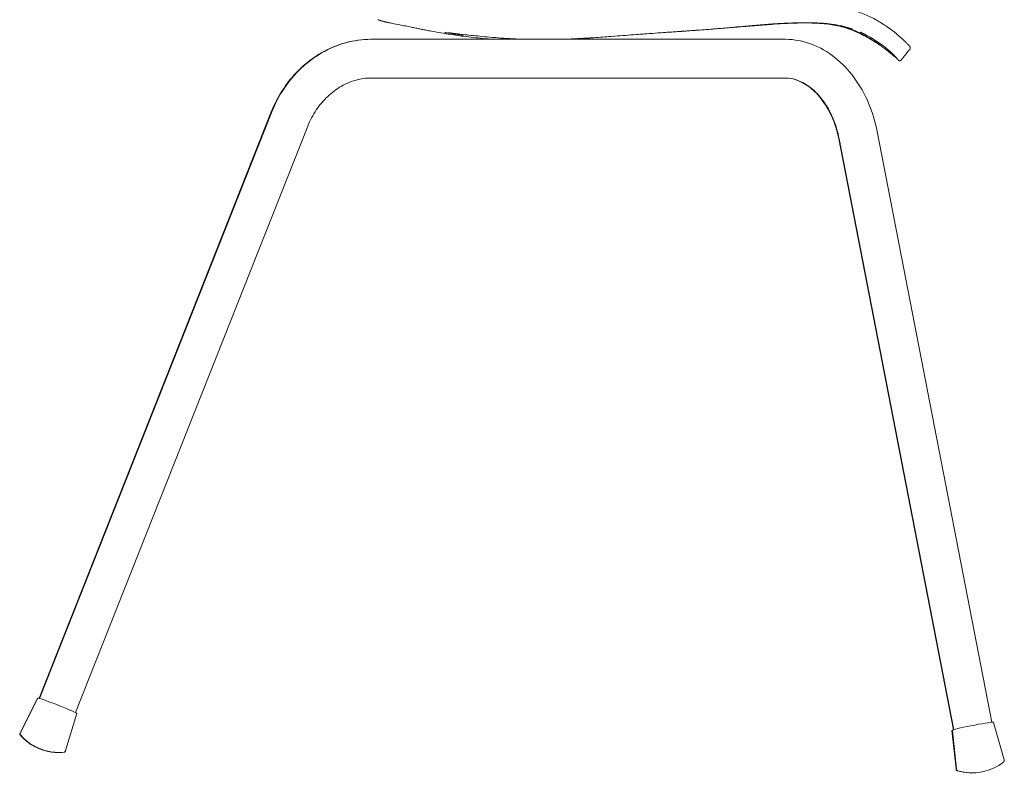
# Model space of a CAD drawing. Header units: millimetres. Extents: x -560 to 76, y -443 to 407.
# Tile 1 of 2: x -560 to 76, y -443 to 44. Entities that reach past the tile are written whole.
import ezdxf

# ---------------------------------------------------------------- set-up
doc = ezdxf.new("R2010")
doc.units = ezdxf.units.MM

msp = doc.modelspace()

# ---------------------------------------------------------------- linework, layer by layer
at = {"color": 0, "linetype": 'Continuous', "lineweight": 0}
for p, q in [((-332.92, 31.63), (-333.21, 31.63)), ((-324.92, 31.63), (-332.92, 31.63)), ((-289.44, 31.63), (-324.92, 31.63)), ((-98.7, 31.63), (-289.44, 31.63)), ((-65.87, 31.63), (-98.7, 31.63)), ((-65.32, 31.63), (-65.87, 31.63)), ((-324.92, 6.63), (-332.92, 6.63)), ((-324.92, 6.63), (-289.44, 6.63)), ((-98.7, 6.63), (-289.44, 6.63)), ((-98.7, 6.63), (-65.87, 6.63)), ((-65.32, 6.63), (-65.87, 6.63)), ((-397.39, -15.3), (-547.4, -394.13)), ((-397.1, -15.3), (-547.14, -394.21)), ((-373.86, -24.51), (-523.9, -403.41)), ((-6.06, -27.86), (68.01, -409.69)), ((-30.89, -32.62), (43.2, -414.54)), ((-30.6, -32.62), (43.47, -414.45)), ((-548.43, -394.01), (-559.66, -416.43)), ((-548.14, -394.01), (-559.37, -416.43)), ((-523.03, -403.95), (-530.2, -427.98)), ((69.04, -409.74), (75.94, -433.84)), ((-559.81, -416.81), (-559.66, -416.43)), ((-559.52, -416.81), (-559.37, -416.43)), ((42.24, -414.88), (44.85, -439.81)), ((42.53, -414.88), (45.14, -439.81)), ((-530.35, -428.36), (-530.2, -427.99)), ((76.02, -434.23), (75.94, -433.84)), ((44.93, -440.21), (44.85, -439.82)), ((45.22, -440.21), (45.14, -439.82))]:
    msp.add_line(p, q, dxfattribs=at)
at = {"color": 0, "linetype": 'Continuous', "lineweight": 0, "extrusion": (0, 0, -1)}
for centre, start, end in [((534.86, -396.42), 302.08546, 319.07338), ((534.57, -396.42), 281.12061, 319.07338), ((534.86, -396.42), 269.74661, 302.08546), ((534.57, -396.42), 264.13269, 281.12061), ((-55.26, -409.61), 231.60639, 245.0512), ((-54.97, -409.61), 272.99248, 286.43729), ((-55.26, -409.61), 245.0512, 286.43729), ((-54.97, -409.61), 269.74661, 272.99248)]:
    msp.add_arc(centre, 32.76, start, end, dxfattribs=at)
for centre, major_axis, ratio, start_param, end_param in [((-535.88, -398.98), (-12.55, 4.97), 0.03655, -0.193406, 0.199805), ((55.5, -412.32), (13.25, 2.57), 0.04826, -0.32704, -0.20018), ((-545.07, -422.21), (-14.59, 5.78), 0.03655, 0, 0.0032), ((55.5, -412.32), (-13.25, -2.57), 0.04826, -0.191605, 0.387317), ((55.5, -412.32), (-13.25, -2.57), 0.04826, -0.203168, -0.191605), ((60.25, -436.83), (-15.4, -2.99), 0.04826, 0, 0.004227)]:
    msp.add_ellipse(centre, major_axis=major_axis, ratio=ratio, start_param=start_param, end_param=end_param, dxfattribs=at)
at = {"color": 0, "linetype": 'Continuous', "lineweight": 0}
for centre, major_axis, ratio, start_param, end_param in [((-535.59, -398.98), (-12.55, 4.97), 0.03655, -0.195033, -0.0032), ((-535.59, -398.98), (12.55, -4.97), 0.03655, 0.0032, 2.946559), ((55.79, -412.32), (13.25, 2.57), 0.04826, 0.004227, 2.949988), ((-544.79, -422.21), (-14.59, 5.78), 0.03655, -0.0032, 0), ((55.79, -412.32), (-13.25, -2.57), 0.04826, -0.191605, -0.004227), ((-544.79, -422.21), (14.59, -5.78), 0.03655, 0, 0.0032), ((60.54, -436.83), (15.4, 2.99), 0.04826, 0, 0.004227), ((60.54, -436.83), (-15.4, -2.99), 0.04826, -0.004227, 0)]:
    msp.add_ellipse(centre, major_axis=major_axis, ratio=ratio, start_param=start_param, end_param=end_param, dxfattribs=at)
for points, knots in [([(-49.78, 54.14), (-48.13, 54.13), (-46.51, 54.07), (-43.14, 53.88), (-41.39, 53.73), (-38.81, 53.44), (-37.94, 53.33), (-35.71, 53.03), (-34.72, 52.91), (-32.53, 52.59), (-31.71, 52.46), (-29.06, 52), (-27.3, 51.65), (-23.94, 50.89), (-22.33, 50.47), (-19.2, 49.56), (-17.69, 49.07), (-14.77, 48), (-13.37, 47.43), (-10.69, 46.24), (-9.42, 45.61), (-6.88, 44.28), (-5.63, 43.58), (-3.13, 42.08), (-1.87, 41.27), (0.71, 39.53), (1.99, 38.61), (4.16, 36.97), (5.08, 36.24), (6.77, 34.86), (7.54, 34.2), (9.04, 32.91), (9.74, 32.27), (11.09, 31.03), (11.7, 30.45), (12.77, 29.4), (13.23, 28.94), (13.99, 28.16), (14.28, 27.85), (14.7, 27.39), (14.81, 27.27), (14.95, 27.09), (14.97, 27.07), (15.05, 26.94), (15.07, 26.9), (15.15, 26.75), (15.21, 26.6), (15.28, 26.29), (15.3, 26.19), (15.3, 26.01), (15.3, 25.94), (15.3, 25.83), (15.29, 25.79), (15.28, 25.7), (15.27, 25.64), (15.24, 25.55), (15.23, 25.51), (15.19, 25.43), (15.17, 25.39), (15.13, 25.32), (15.1, 25.28), (15.05, 25.22), (15.02, 25.18), (14.96, 25.12), (14.92, 25.09), (14.87, 25.04), (14.84, 25.02), (14.77, 24.96), (14.73, 24.93), (14.66, 24.85), (14.61, 24.81), (14.53, 24.72), (14.5, 24.68), (14.45, 24.62), (14.43, 24.59), (14.38, 24.54), (14.36, 24.51), (14.34, 24.48)], [0, 0, 0, 0, 5.194639, 5.194639, 11.094222, 11.094222, 14.204218, 14.204218, 19.373609, 19.373609, 22.56958, 22.56958, 29.926055, 29.926055, 37.386309, 37.386309, 45.343455, 45.343455, 53.75533, 53.75533, 62.704248, 62.704248, 72.819736, 72.819736, 84.478176, 84.478176, 98.565271, 98.565271, 111.465074, 111.465074, 124.963197, 124.963197, 140.428402, 140.428402, 157.937382, 157.937382, 176.399584, 176.399584, 195.749779, 195.749779, 215.82081, 215.82081, 219.688069, 219.688069, 220.683447, 220.683447, 221.935231, 221.935231, 222.500052, 222.500052, 222.805428, 222.805428, 222.971515, 222.971515, 223.15565, 223.15565, 223.287141, 223.287141, 223.419753, 223.419753, 223.550161, 223.550161, 223.68146, 223.68146, 223.812961, 223.812961, 223.94368, 223.94368, 224.206214, 224.206214, 224.532922, 224.532922, 224.731766, 224.731766, 224.839165, 224.839165, 224.951188, 224.951188, 224.951188, 224.951188]), ([(-320.59, 42.22), (-321.06, 42.31), (-321.41, 42.38), (-322.08, 42.52), (-322.36, 42.58), (-322.95, 42.72), (-323.22, 42.78), (-323.76, 42.92), (-324, 42.98), (-324.61, 43.15), (-325.33, 43.35), (-326.76, 43.78), (-327.1, 43.88), (-327.75, 44.08), (-328.04, 44.17), (-328.4, 44.27), (-328.47, 44.3), (-328.55, 44.32)], [0, 0, 0, 0, 3.201752, 3.201752, 7.131386, 7.131386, 12.786693, 12.786693, 17.055861, 17.055861, 22.248901, 22.248901, 25.666554, 25.666554, 29.071911, 29.071911, 30.000993, 30.000993, 30.000993, 30.000993]), ([(-322.35, 42.58), (-322.48, 42.61), (-322.6, 42.63), (-322.96, 42.7), (-323.17, 42.74), (-323.77, 42.86), (-324.12, 42.93), (-324.81, 43.1), (-325.12, 43.18), (-325.88, 43.41), (-326.15, 43.49), (-326.75, 43.7), (-326.82, 43.72), (-326.94, 43.77), (-326.98, 43.78), (-327.08, 43.82), (-327.14, 43.84), (-327.23, 43.87), (-327.26, 43.88), (-327.33, 43.9), (-327.37, 43.92), (-327.47, 43.95), (-327.52, 43.97), (-327.65, 44.01), (-327.71, 44.03), (-327.86, 44.09), (-327.94, 44.11), (-328.16, 44.19), (-328.27, 44.23), (-328.41, 44.28), (-328.44, 44.29), (-328.47, 44.3)], [0.417973, 0.417973, 0.417973, 0.417973, 1.638937, 1.638937, 4.68495, 4.68495, 10.847536, 10.847536, 17.277707, 17.277707, 20.674475, 20.674475, 21.064746, 21.064746, 21.271628, 21.271628, 21.485734, 21.485734, 21.593101, 21.593101, 21.717864, 21.717864, 21.940254, 21.940254, 22.239913, 22.239913, 22.742018, 22.742018, 23.715465, 23.715465, 24.038069, 24.038069, 24.038069, 24.038069]), ([(-253.5, 31.63), (-254.16, 31.67), (-254.82, 31.72), (-257.69, 31.93), (-259.98, 32.12), (-264.31, 32.54), (-266.34, 32.75), (-270.49, 33.23), (-272.62, 33.49), (-276.97, 34.07), (-279.22, 34.4), (-283.6, 35.07), (-285.76, 35.43), (-289.57, 36.09), (-291.26, 36.39), (-294.15, 36.93), (-295.39, 37.16), (-297.58, 37.58), (-298.55, 37.77), (-300.38, 38.13), (-301.24, 38.31), (-303, 38.66), (-303.87, 38.84), (-305.78, 39.22), (-306.77, 39.43), (-309.12, 39.91), (-310.43, 40.18), (-314.06, 40.92), (-316.36, 41.39), (-319.4, 41.99), (-319.99, 42.11), (-320.6, 42.22)], [74.923404, 74.923404, 74.923404, 74.923404, 77.231939, 77.231939, 84.770144, 84.770144, 91.144238, 91.144238, 97.651144, 97.651144, 104.43276, 104.43276, 110.961429, 110.961429, 116.265982, 116.265982, 120.642753, 120.642753, 124.647581, 124.647581, 128.919427, 128.919427, 134.038068, 134.038068, 140.720111, 140.720111, 150.294109, 150.294109, 167.365344, 167.365344, 171.426435, 171.426435, 171.426435, 171.426435]), ([(-73.35, 41.54), (-73.6, 41.52), (-73.87, 41.51), (-74.94, 41.43), (-75.84, 41.37), (-78.19, 41.19), (-79.22, 41.11), (-82.04, 40.87), (-82.62, 40.83), (-84.11, 40.7), (-85.06, 40.62), (-87.05, 40.45), (-88.03, 40.36), (-90.07, 40.18), (-91.14, 40.09), (-93.69, 39.86), (-95.19, 39.73), (-99.22, 39.37), (-101.73, 39.15), (-106.44, 38.74), (-108.67, 38.56), (-112.72, 38.23), (-114.61, 38.08), (-119.4, 37.71), (-122.28, 37.5), (-130.35, 36.93), (-135.54, 36.57), (-145.41, 35.89), (-150.04, 35.57), (-154.8, 35.21)], [0, 0, 0, 0, 10.00012, 10.00012, 37.831117, 37.831117, 56.136625, 56.136625, 60.134389, 60.134389, 64.568722, 64.568722, 68.016402, 68.016402, 71.464143, 71.464143, 76.197894, 76.197894, 84.2574, 84.2574, 91.876131, 91.876131, 98.753445, 98.753445, 109.555198, 109.555198, 128.982842, 128.982842, 145.377227, 145.377227, 145.377227, 145.377227]), ([(-88.92, 40.17), (-89.55, 40.12), (-90.2, 40.07), (-92.28, 39.9), (-93.74, 39.77), (-97.07, 39.49), (-98.95, 39.34), (-103.94, 38.92), (-107.05, 38.67), (-114.25, 38.1), (-118.3, 37.79), (-125.54, 37.27), (-128.76, 37.04), (-131.97, 36.82)], [90.075948, 90.075948, 90.075948, 90.075948, 92.277158, 92.277158, 96.992316, 96.992316, 102.886336, 102.886336, 112.617681, 112.617681, 125.713524, 125.713524, 136.421421, 136.421421, 136.421421, 136.421421]), ([(-76.99, 41.14), (-76.99, 41.14), (-77, 41.14), (-77.02, 41.14), (-77.05, 41.14), (-77.11, 41.13), (-77.15, 41.13), (-77.3, 41.12), (-77.42, 41.11), (-77.88, 41.07), (-78.23, 41.04), (-79.6, 40.93), (-80.85, 40.82), (-83.03, 40.65), (-84, 40.57), (-86.04, 40.41), (-87.12, 40.32), (-89.62, 40.13), (-91.04, 40.02), (-93.45, 39.83), (-94.51, 39.75), (-95.52, 39.67), (-95.58, 39.66), (-95.66, 39.65), (-95.69, 39.65), (-95.73, 39.65), (-95.74, 39.65), (-95.77, 39.65), (-95.78, 39.64), (-95.84, 39.64), (-95.88, 39.64), (-96.04, 39.62), (-96.17, 39.61), (-96.48, 39.59), (-96.68, 39.57), (-97.21, 39.53), (-97.57, 39.5), (-98.69, 39.4), (-99.47, 39.34), (-100.49, 39.26), (-100.73, 39.24), (-100.97, 39.22)], [1.852532, 1.852532, 1.852532, 1.852532, 1.980477, 1.980477, 2.160176, 2.160176, 2.385333, 2.385333, 2.907385, 2.907385, 4.47176, 4.47176, 8.600716, 8.600716, 11.588181, 11.588181, 14.834138, 14.834138, 19.137238, 19.137238, 22.393697, 22.393697, 22.590348, 22.590348, 22.708122, 22.708122, 22.777778, 22.777778, 22.851915, 22.851915, 23.074876, 23.074876, 23.564109, 23.564109, 24.200065, 24.200065, 25.31283, 25.31283, 27.689066, 27.689066, 28.407184, 28.407184, 28.407184, 28.407184]), ([(-74.87, 41.32), (-74.87, 41.32), (-74.87, 41.32), (-74.87, 41.32), (-74.88, 41.32), (-74.92, 41.31), (-74.96, 41.31), (-75.04, 41.3), (-75.09, 41.3), (-75.2, 41.29), (-75.28, 41.28), (-75.47, 41.27), (-75.59, 41.26), (-75.76, 41.24), (-75.81, 41.24), (-75.92, 41.23), (-75.98, 41.22), (-76.11, 41.21), (-76.18, 41.21), (-76.3, 41.19), (-76.37, 41.19), (-76.49, 41.18), (-76.54, 41.17), (-76.74, 41.16), (-76.87, 41.15), (-77.41, 41.1), (-77.88, 41.06), (-79.1, 40.96), (-79.87, 40.89), (-81.64, 40.75), (-82.67, 40.66), (-84.76, 40.49), (-85.84, 40.41), (-88.17, 40.23), (-89.47, 40.13), (-90.96, 40.02), (-91.25, 39.99), (-91.56, 39.97), (-91.61, 39.96), (-91.68, 39.96), (-91.7, 39.96), (-91.73, 39.95), (-91.75, 39.95), (-91.76, 39.95), (-91.76, 39.95), (-91.76, 39.95)], [0.322699, 0.322699, 0.322699, 0.322699, 0.377851, 0.377851, 0.538306, 0.538306, 0.748952, 0.748952, 0.946211, 0.946211, 1.196008, 1.196008, 1.59013, 1.59013, 1.729324, 1.729324, 1.917676, 1.917676, 2.131344, 2.131344, 2.377646, 2.377646, 2.671369, 2.671369, 3.39608, 3.39608, 5.581417, 5.581417, 8.469913, 8.469913, 11.839532, 11.839532, 15.076662, 15.076662, 18.931119, 18.931119, 19.85127, 19.85127, 20.028217, 20.028217, 20.119707, 20.119707, 20.196971, 20.196971, 20.22663, 20.22663, 20.22663, 20.22663]), ([(-77.38, 41.25), (-77.45, 41.24), (-77.53, 41.23), (-77.65, 41.22), (-77.69, 41.21), (-77.76, 41.21), (-77.79, 41.21), (-77.85, 41.2), (-77.88, 41.2), (-77.97, 41.19), (-78.03, 41.18), (-78.2, 41.17), (-78.32, 41.16), (-78.73, 41.13), (-78.97, 41.11), (-79.58, 41.06), (-79.96, 41.03), (-81.17, 40.93), (-82.07, 40.86), (-83.91, 40.71), (-84.87, 40.63), (-86, 40.54), (-86.15, 40.52), (-86.31, 40.51)], [24.546838, 24.546838, 24.546838, 24.546838, 24.77891, 24.77891, 24.979371, 24.979371, 25.14543, 25.14543, 25.440806, 25.440806, 26.182126, 26.182126, 27.304131, 27.304131, 28.254849, 28.254849, 29.773132, 29.773132, 32.644235, 32.644235, 35.634386, 35.634386, 36.120116, 36.120116, 36.120116, 36.120116]), ([(-62.27, 42.04), (-62.81, 42.01), (-63.32, 41.99), (-65.36, 41.9), (-66.83, 41.82), (-70.15, 41.61), (-71.83, 41.5), (-75.46, 41.24), (-76.69, 41.15), (-78.23, 41.03)], [0, 0, 0, 0, 10.000144, 10.000144, 40.001285, 40.001285, 64.092462, 64.092462, 74.017435, 74.017435, 74.017435, 74.017435]), ([(-57.46, 42.3), (-59.49, 42.25), (-61.52, 42.17), (-65.13, 42.01), (-66.72, 41.93), (-69.14, 41.79), (-69.96, 41.75), (-71.23, 41.67), (-71.67, 41.65), (-72.32, 41.61), (-72.52, 41.6), (-72.82, 41.58), (-72.92, 41.57), (-73.07, 41.56), (-73.13, 41.56), (-73.22, 41.55), (-73.26, 41.55), (-73.31, 41.55), (-73.32, 41.55), (-73.33, 41.55), (-73.33, 41.55), (-73.34, 41.55), (-73.34, 41.55), (-73.34, 41.55), (-73.34, 41.55), (-73.34, 41.55), (-73.32, 41.55), (-73.21, 41.55), (-73.11, 41.56), (-72.87, 41.57), (-72.74, 41.58), (-72.23, 41.61), (-71.85, 41.64), (-71.18, 41.68), (-70.89, 41.69), (-70.4, 41.72), (-70.18, 41.74), (-69.91, 41.75), (-69.84, 41.76), (-69.76, 41.76), (-69.74, 41.76), (-69.7, 41.77), (-69.66, 41.77), (-69.68, 41.77), (-69.68, 41.77), (-69.69, 41.77), (-69.69, 41.77), (-69.72, 41.76), (-69.75, 41.76), (-69.89, 41.75), (-69.99, 41.75), (-70.31, 41.73), (-70.52, 41.72), (-71.36, 41.67), (-71.98, 41.63), (-72.87, 41.57), (-73.13, 41.55), (-73.39, 41.54)], [0, 0, 0, 0, 6.405384, 6.405384, 11.289016, 11.289016, 13.788152, 13.788152, 15.137035, 15.137035, 15.737875, 15.737875, 16.045654, 16.045654, 16.207546, 16.207546, 16.329028, 16.329028, 16.351425, 16.351425, 16.361463, 16.361463, 16.366554, 16.366554, 16.369274, 16.369274, 16.39987, 16.39987, 16.722511, 16.722511, 17.116315, 17.116315, 18.297842, 18.297842, 19.18413, 19.18413, 19.84937, 19.84937, 20.079336, 20.079336, 20.146683, 20.146683, 20.231591, 20.231591, 20.241819, 20.241819, 20.262289, 20.262289, 20.344079, 20.344079, 20.665857, 20.665857, 21.300124, 21.300124, 23.202514, 23.202514, 23.990487, 23.990487, 23.990487, 23.990487]), ([(-49.77, 42.21), (-51.03, 42.23), (-52.3, 42.24), (-54.27, 42.23), (-54.98, 42.23), (-56.2, 42.21), (-56.73, 42.2), (-57.42, 42.19), (-57.61, 42.18), (-57.92, 42.17), (-58.11, 42.17), (-58.5, 42.16), (-58.69, 42.15), (-59.43, 42.13), (-60, 42.11), (-60.8, 42.08), (-61.04, 42.08), (-61.39, 42.06), (-61.51, 42.06), (-61.69, 42.05), (-61.75, 42.05), (-62, 42.04), (-62.18, 42.03), (-62.92, 42), (-63.47, 41.98), (-64.4, 41.94), (-64.77, 41.92), (-65.15, 41.91)], [0, 0, 0, 0, 4.069802, 4.069802, 6.30773, 6.30773, 7.987154, 7.987154, 8.607628, 8.607628, 9.294964, 9.294964, 9.88646, 9.88646, 11.661184, 11.661184, 12.395717, 12.395717, 12.769379, 12.769379, 12.959127, 12.959127, 13.528374, 13.528374, 15.236236, 15.236236, 16.388166, 16.388166, 16.388166, 16.388166]), ([(-37.51, 41.64), (-37.51, 41.64), (-37.51, 41.64), (-37.51, 41.64), (-37.51, 41.64), (-37.51, 41.65), (-37.52, 41.65), (-37.53, 41.65), (-37.54, 41.65), (-37.58, 41.65), (-37.6, 41.65), (-37.71, 41.67), (-37.79, 41.68), (-38.13, 41.71), (-38.38, 41.74), (-39.42, 41.84), (-40.23, 41.91), (-42.57, 42.09), (-44.15, 42.18), (-47.77, 42.32), (-49.82, 42.36), (-51.89, 42.37)], [0.085871, 0.085871, 0.085871, 0.085871, 0.086288, 0.086288, 0.088651, 0.088651, 0.107483, 0.107483, 0.144637, 0.144637, 0.256058, 0.256058, 0.590277, 0.590277, 1.592971, 1.592971, 4.603015, 4.603015, 10.129114, 10.129114, 16.949205, 16.949205, 16.949205, 16.949205]), ([(-43.06, 41.93), (-43.07, 41.93), (-43.08, 41.93), (-43.11, 41.93), (-43.14, 41.93), (-43.26, 41.94), (-43.36, 41.95), (-43.72, 41.97), (-44, 41.99), (-44.4, 42.01), (-44.51, 42.02), (-44.63, 42.03)], [0.058661, 0.058661, 0.058661, 0.058661, 0.084362, 0.084362, 0.192392, 0.192392, 0.516467, 0.516467, 1.488694, 1.488694, 1.901454, 1.901454, 1.901454, 1.901454]), ([(7.15, 18.76), (6.6, 19.25), (6.09, 19.68), (5.22, 20.44), (4.84, 20.75), (4.16, 21.33), (3.86, 21.58), (3.25, 22.09), (2.96, 22.33), (2.31, 22.86), (1.99, 23.12), (1.19, 23.76), (0.74, 24.12), (-0.61, 25.16), (-1.52, 25.85), (-3.88, 27.56), (-5.41, 28.62), (-8.52, 30.61), (-9.91, 31.47), (-12.85, 33.15), (-14.38, 33.98), (-17.82, 35.7), (-19.74, 36.56), (-23.73, 38.16), (-25.79, 38.86), (-29.56, 39.93), (-31.26, 40.32), (-34.49, 40.95), (-36.02, 41.19), (-39.38, 41.63), (-41.17, 41.8), (-42.97, 41.92)], [0.149834, 0.149834, 0.149834, 0.149834, 2.759025, 2.759025, 5.464136, 5.464136, 8.56555, 8.56555, 12.742857, 12.742857, 18.866832, 18.866832, 28.731584, 28.731584, 48.320018, 48.320018, 73.080555, 73.080555, 89.429469, 89.429469, 104.482656, 104.482656, 121.798783, 121.798783, 141.181874, 141.181874, 158.841811, 158.841811, 176.491071, 176.491071, 199.148779, 199.148779, 199.148779, 199.148779]), ([(-3.92, 27.7), (-3.92, 27.7), (-3.96, 27.73), (-4.12, 27.84), (-4.3, 27.97), (-4.83, 28.35), (-5.22, 28.62), (-6.23, 29.32), (-6.89, 29.77), (-8.48, 30.82), (-9.44, 31.43), (-11.61, 32.75), (-12.84, 33.46), (-15.69, 35.01), (-17.31, 35.82), (-20.59, 37.32), (-22.2, 37.96), (-24.76, 38.89), (-25.77, 39.22), (-27.75, 39.8), (-28.7, 40.05), (-30.63, 40.52), (-31.58, 40.72), (-33.38, 41.07), (-34.22, 41.2), (-35.85, 41.45), (-36.6, 41.54), (-37.27, 41.62)], [362.657622, 362.657622, 362.657622, 362.657622, 365.89863, 365.89863, 372.040105, 372.040105, 380.46653, 380.46653, 391.08677, 391.08677, 402.979768, 402.979768, 415.634322, 415.634322, 430.720747, 430.720747, 447.499804, 447.499804, 460.866499, 460.866499, 475.384523, 475.384523, 492.879242, 492.879242, 512.310423, 512.310423, 534.704533, 534.704533, 534.704533, 534.704533]), ([(-21.95, 38.33), (-21.95, 38.33), (-21.95, 38.33), (-21.95, 38.33), (-22.01, 38.35), (-22.08, 38.37), (-22.12, 38.38), (-22.27, 38.43), (-22.39, 38.47), (-22.87, 38.63), (-23.26, 38.75), (-24.72, 39.19), (-25.87, 39.51), (-27.46, 39.91), (-27.82, 40.01), (-28.33, 40.13), (-28.47, 40.16), (-28.73, 40.22), (-28.83, 40.25), (-28.97, 40.28), (-28.98, 40.28), (-28.99, 40.28), (-29, 40.28), (-29.01, 40.29), (-29.01, 40.29), (-29.02, 40.29), (-29.02, 40.29), (-29.02, 40.29)], [0.573165, 0.573165, 0.573165, 0.573165, 0.573695, 0.573695, 0.823186, 0.823186, 1.057888, 1.057888, 1.762035, 1.762035, 3.874774, 3.874774, 9.587201, 9.587201, 11.229998, 11.229998, 11.82871, 11.82871, 12.278589, 12.278589, 12.304933, 12.304933, 12.31968, 12.31968, 12.335843, 12.335843, 12.347581, 12.347581, 12.347581, 12.347581]), ([(-273.43, 34.25), (-273.43, 34.25), (-273.43, 34.25), (-273.43, 34.25), (-273.44, 34.25), (-273.48, 34.25), (-273.52, 34.26), (-273.62, 34.27), (-273.66, 34.28), (-273.86, 34.3), (-274.02, 34.32), (-274.62, 34.4), (-275.08, 34.46), (-276.74, 34.68), (-277.93, 34.85), (-280.54, 35.24), (-281.93, 35.47), (-283.53, 35.76), (-283.97, 35.84), (-284.52, 35.95), (-284.64, 35.98), (-284.81, 36.02), (-284.84, 36.03), (-284.9, 36.04), (-284.91, 36.04), (-284.96, 36.05), (-284.99, 36.06), (-285.03, 36.07), (-285.05, 36.07), (-285.08, 36.08), (-285.09, 36.08), (-285.11, 36.09), (-285.12, 36.09), (-285.15, 36.09), (-285.16, 36.1), (-285.19, 36.1), (-285.2, 36.11), (-285.21, 36.11), (-285.21, 36.11), (-285.21, 36.11)], [5.729721, 5.729721, 5.729721, 5.729721, 5.746042, 5.746042, 5.790634, 5.790634, 5.971275, 5.971275, 6.146919, 6.146919, 6.674131, 6.674131, 8.185788, 8.185788, 12.058043, 12.058043, 17.105617, 17.105617, 18.918317, 18.918317, 19.432054, 19.432054, 19.550168, 19.550168, 19.611227, 19.611227, 19.700275, 19.700275, 19.744543, 19.744543, 19.788855, 19.788855, 19.83302, 19.83302, 19.921889, 19.921889, 20.099404, 20.099404, 20.18786, 20.18786, 20.18786, 20.18786]), ([(-231.48, 31.63), (-236.78, 31.74), (-242.07, 31.98), (-252.05, 32.64), (-256.75, 33.04), (-263.25, 33.69), (-265.08, 33.88), (-268.66, 34.25), (-270.44, 34.42), (-274.31, 34.84), (-276.44, 35.1), (-279.53, 35.47), (-280.64, 35.61), (-281.93, 35.76), (-282.27, 35.8), (-282.64, 35.83), (-282.73, 35.84), (-282.82, 35.85), (-282.83, 35.85), (-282.83, 35.85)], [76.818044, 76.818044, 76.818044, 76.818044, 92.712857, 92.712857, 106.91134, 106.91134, 112.57675, 112.57675, 118.217986, 118.217986, 124.653381, 124.653381, 128.560035, 128.560035, 130.089508, 130.089508, 130.643845, 130.643845, 130.953088, 130.953088, 130.953088, 130.953088]), ([(-154.81, 35.21), (-154.81, 35.21), (-154.81, 35.21), (-154.82, 35.21), (-154.83, 35.21), (-154.85, 35.21), (-154.87, 35.21), (-154.95, 35.2), (-155, 35.2), (-155.23, 35.18), (-155.4, 35.17), (-156.08, 35.12), (-156.59, 35.08), (-158.62, 34.93), (-160.15, 34.81), (-166.25, 34.34), (-170.83, 33.99), (-186.2, 32.86), (-197, 32.16), (-209.99, 31.73), (-212.17, 31.67), (-214.34, 31.63)], [0.018978, 0.018978, 0.018978, 0.018978, 0.021599, 0.021599, 0.04053, 0.04053, 0.097278, 0.097278, 0.267463, 0.267463, 0.77795, 0.77795, 2.30934, 2.30934, 6.903452, 6.903452, 20.685764, 20.685764, 53.145676, 53.145676, 59.677718, 59.677718, 59.677718, 59.677718]), ([(-176.4, 33.58), (-180.14, 33.29), (-183.89, 33.01), (-189.42, 32.62), (-191.21, 32.49), (-193.89, 32.32), (-194.78, 32.26), (-196.12, 32.18), (-196.57, 32.15), (-197.24, 32.11), (-197.46, 32.09), (-197.8, 32.07), (-197.91, 32.07), (-198.08, 32.06), (-198.13, 32.05), (-198.22, 32.05), (-198.24, 32.05), (-198.29, 32.05), (-198.3, 32.04), (-198.32, 32.04), (-198.33, 32.04), (-198.34, 32.04), (-198.34, 32.04), (-198.35, 32.04), (-198.35, 32.04), (-198.35, 32.04), (-198.35, 32.04), (-198.35, 32.04)], [124.653987, 124.653987, 124.653987, 124.653987, 135.934457, 135.934457, 141.31456, 141.31456, 144.005093, 144.005093, 145.350911, 145.350911, 146.024312, 146.024312, 146.361442, 146.361442, 146.530391, 146.530391, 146.615211, 146.615211, 146.657927, 146.657927, 146.679543, 146.679543, 146.690549, 146.690549, 146.69618, 146.69618, 146.701973, 146.701973, 146.701973, 146.701973]), ([(-131.96, 36.82), (-131.96, 36.82), (-131.97, 36.82), (-131.98, 36.81), (-131.99, 36.81), (-132.01, 36.81), (-132.03, 36.81), (-132.1, 36.81), (-132.14, 36.8), (-132.33, 36.79), (-132.47, 36.78), (-133.04, 36.74), (-133.47, 36.71), (-135.17, 36.59), (-136.45, 36.5), (-140.33, 36.24), (-142.93, 36.06), (-145.6, 35.88), (-145.67, 35.87), (-145.74, 35.87)], [0, 0, 0, 0, 0.01714, 0.01714, 0.04223, 0.04223, 0.099379, 0.099379, 0.242138, 0.242138, 0.670131, 0.670131, 1.953365, 1.953365, 5.802298, 5.802298, 13.624323, 13.624323, 13.828648, 13.828648, 13.828648, 13.828648]), ([(9.69, 18.55), (9.67, 18.52), (9.65, 18.5), (9.61, 18.45), (9.59, 18.43), (9.55, 18.38), (9.53, 18.35), (9.49, 18.3), (9.46, 18.27), (9.4, 18.19), (9.36, 18.16), (9.27, 18.06), (9.22, 18.01), (9.06, 17.89), (8.94, 17.81), (8.73, 17.72), (8.65, 17.7), (8.53, 17.68), (8.49, 17.67), (8.36, 17.66), (8.31, 17.67), (8.16, 17.7), (8.11, 17.73), (7.94, 17.82), (7.88, 17.89), (7.7, 18.08), (7.6, 18.22), (7.17, 18.75), (6.76, 19.23), (5.67, 20.42), (5.1, 21.02), (3.75, 22.35), (2.99, 23.07), (1.26, 24.61), (0.32, 25.43), (-1.8, 27.15), (-2.98, 28.04), (-5.56, 29.83), (-6.92, 30.72), (-9.81, 32.54), (-11.35, 33.45), (-13.81, 34.79), (-14.58, 35.2), (-15.74, 35.78), (-16.09, 35.95), (-16.52, 36.16), (-16.58, 36.18), (-16.66, 36.22), (-16.69, 36.23), (-16.72, 36.25), (-16.73, 36.25), (-16.75, 36.26), (-16.76, 36.27), (-16.77, 36.27), (-16.77, 36.27), (-16.77, 36.27), (-16.77, 36.27), (-16.78, 36.28), (-16.78, 36.28), (-16.78, 36.28), (-16.78, 36.28), (-16.78, 36.28), (-16.78, 36.28), (-16.79, 36.28), (-16.79, 36.28), (-16.79, 36.28), (-16.79, 36.28), (-16.79, 36.28)], [0.003092, 0.003092, 0.003092, 0.003092, 0.093799, 0.093799, 0.18684, 0.18684, 0.296613, 0.296613, 0.453313, 0.453313, 0.708841, 0.708841, 1.182001, 1.182001, 1.853959, 1.853959, 2.481309, 2.481309, 3.17172, 3.17172, 5.029701, 5.029701, 9.125666, 9.125666, 18.78782, 18.78782, 38.47672, 38.47672, 66.599326, 66.599326, 86.553095, 86.553095, 104.208138, 104.208138, 120.401427, 120.401427, 136.358701, 136.358701, 150.530747, 150.530747, 163.65726, 163.65726, 169.268546, 169.268546, 171.565873, 171.565873, 171.90664, 171.90664, 172.034454, 172.034454, 172.082396, 172.082396, 172.118502, 172.118502, 172.123664, 172.123664, 172.129412, 172.129412, 172.135165, 172.135165, 172.139939, 172.139939, 172.144603, 172.144603, 172.151274, 172.151274, 172.153789, 172.153789, 172.153789, 172.153789]), ([(-333.21, 31.63), (-338.67, 31.63), (-344.14, 30.88), (-354.77, 27.97), (-359.93, 25.81), (-369.63, 20.27), (-374.18, 16.88), (-382.44, 9.11), (-386.15, 4.72), (-392.56, -4.8), (-395.26, -9.94), (-397.39, -15.3)], [6.283185, 6.283185, 6.283185, 6.283185, 6.527531, 6.527531, 6.771877, 6.771877, 7.016224, 7.016224, 7.26057, 7.26057, 7.504916, 7.504916, 7.504916, 7.504916]), ([(-397.1, -15.3), (-394.97, -9.94), (-392.27, -4.8), (-385.86, 4.72), (-382.15, 9.11), (-373.89, 16.88), (-369.34, 20.27), (-359.64, 25.81), (-354.48, 27.97), (-343.85, 30.88), (-338.38, 31.63), (-332.92, 31.63)], [5.061455, 5.061455, 5.061455, 5.061455, 5.305801, 5.305801, 5.550147, 5.550147, 5.794493, 5.794493, 6.038839, 6.038839, 6.283185, 6.283185, 6.283185, 6.283185]), ([(-65.32, 31.63), (-59.61, 31.63), (-53.9, 30.55), (-43.09, 26.49), (-37.99, 23.53), (-28.7, 16.14), (-24.52, 11.72), (-17.24, 1.81), (-14.14, -3.69), (-9.17, -15.36), (-7.29, -21.53), (-6.06, -27.86)], [0, 0, 0, 0, 0.279253, 0.279253, 0.558505, 0.558505, 0.837758, 0.837758, 1.117011, 1.117011, 1.396263, 1.396263, 1.396263, 1.396263]), ([(-373.86, -24.51), (-372.38, -20.8), (-370.52, -17.25), (-366.14, -10.75), (-363.63, -7.79), (-358.15, -2.63), (-355.18, -0.43), (-349, 3.1), (-345.79, 4.43), (-339.34, 6.19), (-336.1, 6.63), (-332.92, 6.63)], [5.061455, 5.061455, 5.061455, 5.061455, 5.305801, 5.305801, 5.550147, 5.550147, 5.794493, 5.794493, 6.038839, 6.038839, 6.283185, 6.283185, 6.283185, 6.283185]), ([(-30.89, -32.62), (-31.79, -27.99), (-33.17, -23.49), (-36.72, -15.16), (-38.89, -11.35), (-43.75, -4.73), (-46.43, -1.93), (-51.97, 2.47), (-54.8, 4.07), (-60.33, 6.15), (-63.02, 6.63), (-65.61, 6.63)], [4.886922, 4.886922, 4.886922, 4.886922, 5.166175, 5.166175, 5.445427, 5.445427, 5.72468, 5.72468, 6.003933, 6.003933, 6.283185, 6.283185, 6.283185, 6.283185]), ([(-65.32, 6.63), (-62.73, 6.63), (-60.04, 6.15), (-54.51, 4.07), (-51.68, 2.47), (-46.14, -1.93), (-43.46, -4.73), (-38.6, -11.35), (-36.43, -15.16), (-32.88, -23.49), (-31.5, -27.99), (-30.6, -32.62)], [0, 0, 0, 0, 0.279253, 0.279253, 0.558505, 0.558505, 0.837758, 0.837758, 1.117011, 1.117011, 1.396263, 1.396263, 1.396263, 1.396263]), ([(-559.81, -416.81), (-559.85, -416.92), (-559.88, -417.04), (-559.88, -417.27), (-559.87, -417.37), (-559.82, -417.53), (-559.79, -417.6), (-559.74, -417.71), (-559.71, -417.75), (-559.66, -417.82), (-559.64, -417.85), (-559.62, -417.88), (-559.61, -417.88), (-559.61, -417.88)], [4.71238898, 4.71238898, 4.71238898, 4.71238898, 4.72560506, 4.72560506, 4.73964212, 4.73964212, 4.75367918, 4.75367918, 4.76771625, 4.76771625, 4.78175331, 4.78175331, 4.7825743, 4.7825743, 4.7825743, 4.7825743]), ([(-559.32, -417.88), (-559.35, -417.85), (-559.37, -417.83), (-559.42, -417.76), (-559.44, -417.71), (-559.5, -417.61), (-559.53, -417.55), (-559.57, -417.39), (-559.59, -417.29), (-559.59, -417.06), (-559.57, -416.93), (-559.52, -416.81)], [4.64220366, 4.64220366, 4.64220366, 4.64220366, 4.65624072, 4.65624072, 4.67027779, 4.67027779, 4.68431485, 4.68431485, 4.69835192, 4.69835192, 4.71238898, 4.71238898, 4.71238898, 4.71238898]), ([(-530.35, -428.36), (-530.39, -428.47), (-530.46, -428.58), (-530.61, -428.75), (-530.69, -428.81), (-530.83, -428.9), (-530.9, -428.93), (-531.01, -428.97), (-531.06, -428.98), (-531.15, -429), (-531.18, -429), (-531.22, -429.01), (-531.22, -429.01), (-531.22, -429.01)], [1.57079633, 1.57079633, 1.57079633, 1.57079633, 1.5840124, 1.5840124, 1.59804947, 1.59804947, 1.61208653, 1.61208653, 1.6261236, 1.6261236, 1.64016066, 1.64016066, 1.64098165, 1.64098165, 1.64098165, 1.64098165]), ([(76.02, -434.23), (76.04, -434.36), (76.04, -434.5), (76, -434.73), (75.96, -434.82), (75.89, -434.98), (75.85, -435.04), (75.77, -435.13), (75.73, -435.17), (75.67, -435.24), (75.64, -435.26), (75.61, -435.29)], [1.57079633, 1.57079633, 1.57079633, 1.57079633, 1.58935132, 1.58935132, 1.60790631, 1.60790631, 1.62646131, 1.62646131, 1.6450163, 1.6450163, 1.6635713, 1.6635713, 1.6635713, 1.6635713]), ([(44.93, -440.21), (44.95, -440.34), (45, -440.46), (45.13, -440.66), (45.2, -440.74), (45.33, -440.85), (45.39, -440.89), (45.49, -440.95), (45.54, -440.97), (45.63, -441.01), (45.67, -441.02), (45.7, -441.03)], [4.71238898, 4.71238898, 4.71238898, 4.71238898, 4.73094397, 4.73094397, 4.74949897, 4.74949897, 4.76805396, 4.76805396, 4.78660896, 4.78660896, 4.80516395, 4.80516395, 4.80516395, 4.80516395]), ([(45.99, -441.03), (45.96, -441.02), (45.92, -441.01), (45.83, -440.97), (45.78, -440.95), (45.68, -440.89), (45.62, -440.85), (45.49, -440.74), (45.42, -440.66), (45.29, -440.46), (45.24, -440.34), (45.22, -440.21)], [4.61961401, 4.61961401, 4.61961401, 4.61961401, 4.638169, 4.638169, 4.656724, 4.656724, 4.67527899, 4.67527899, 4.69383399, 4.69383399, 4.71238898, 4.71238898, 4.71238898, 4.71238898])]:
    msp.add_open_spline(points, degree=3, knots=knots, dxfattribs=at)
for points in [[(-73.39, 41.54), (-73.38, 41.54), (-73.36, 41.54), (-73.35, 41.54)], [(-62.23, 42.04), (-62.24, 42.04), (-62.25, 42.04), (-62.27, 42.04)], [(-57.49, 42.3), (-57.12, 42.31), (-56.37, 42.33), (-55.25, 42.34), (-54.14, 42.36), (-53.02, 42.37), (-52.28, 42.37), (-51.9, 42.37)], [(-51.89, 42.37), (-51.9, 42.37), (-51.9, 42.37), (-51.9, 42.37)], [(-44.64, 42.03), (-44.96, 42.04), (-45.6, 42.08), (-46.61, 42.12), (-47.64, 42.16), (-48.7, 42.19), (-49.43, 42.2), (-49.79, 42.21)], [(-44.63, 42.03), (-44.63, 42.03), (-44.64, 42.03), (-44.64, 42.03)], [(-42.97, 41.92), (-43, 41.92), (-43.03, 41.93), (-43.06, 41.93)], [(-37.58, 41.65), (-37.48, 41.64), (-37.37, 41.63), (-37.27, 41.62)], [(-285.66, 36.39), (-285.66, 36.39), (-285.66, 36.39), (-285.66, 36.39)], [(-198.36, 32.04), (-200.91, 31.89), (-203.4, 31.75), (-205.84, 31.63)], [(-198.35, 32.04), (-198.35, 32.04), (-198.35, 32.04), (-198.36, 32.04)], [(-176.24, 33.59), (-176.25, 33.59), (-176.25, 33.59), (-176.26, 33.59)], [(-154.81, 35.21), (-154.81, 35.21), (-154.8, 35.21), (-154.8, 35.21)], [(14.34, 24.48), (12.77, 22.48), (11.21, 20.49), (9.69, 18.55)]]:
    msp.add_open_spline(points, degree=3, dxfattribs=at)

doc.saveas('drawing.dxf')
